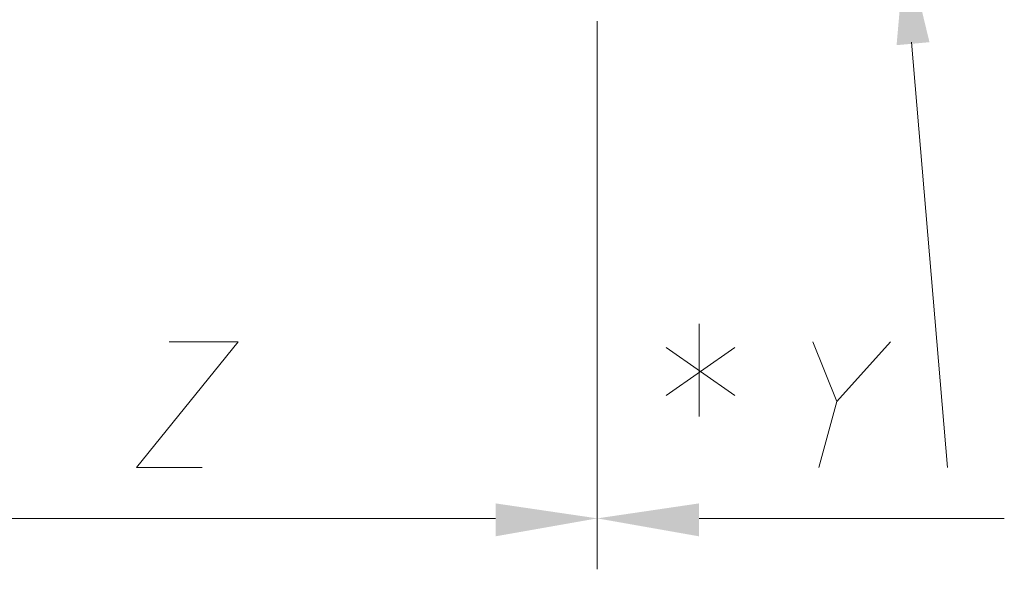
# Model space of a CAD drawing. Extents: x 309 to 1068, y 854 to 1368.
# Tile 16 of 82: x 434 to 456, y 933 to 946. Entities that reach past the tile are written whole.
import ezdxf

# ---------------------------------------------------------------- set-up
doc = ezdxf.new("R2010")
doc.units = 0
doc.layers.add('PDF_Geometry', color=7, linetype='CONTINUOUS', true_color=0xffffff)
doc.layers.add('PDF_Solid Fills', color=7, linetype='CONTINUOUS', true_color=0xffffff)

msp = doc.modelspace()

# ---------------------------------------------------------------- linework, layer by layer
at = {"layer": 'PDF_Geometry', "color": 0, "lineweight": 15}
for points in [[(446.776458, 945.760019), (446.776458, 933.201738)], [(446.776459, 945.760301), (446.776459, 933.201551)], [(453.982044, 945.279739), (454.805638, 935.534895)], [(449.109615, 938.828983), (449.109615, 936.701796)], [(437.718054, 935.534937), (436.208211, 935.534937), (438.541648, 938.417281), (436.962898, 938.417281)], [(451.717416, 938.417182), (452.266322, 937.044682), (451.854759, 935.534838)], [(453.501707, 938.417182), (452.266551, 937.044682)], [(448.354927, 938.280077), (449.933208, 937.181796)], [(449.933208, 938.280077), (448.354927, 937.181796)], [(430.238023, 934.368269), (444.443023, 934.368269)], [(449.109895, 934.368456), (456.10927, 934.368456)]]:
    msp.add_lwpolyline(points, dxfattribs=at)
for points in [[(444.443165, 934.711485), (444.443165, 933.956797), (446.776602, 934.36836)], [(449.109615, 934.711485), (449.109615, 933.956797), (446.776177, 934.36836)]]:
    msp.add_solid(points, dxfattribs=at)
at = {"layer": 'PDF_Solid Fills', "color": 252, "transparency": 33554559}
msp.add_solid([(453.63895, 945.21106), (453.844731, 947.544497), (454.393638, 945.279497)], dxfattribs=at)

doc.saveas('drawing.dxf')
